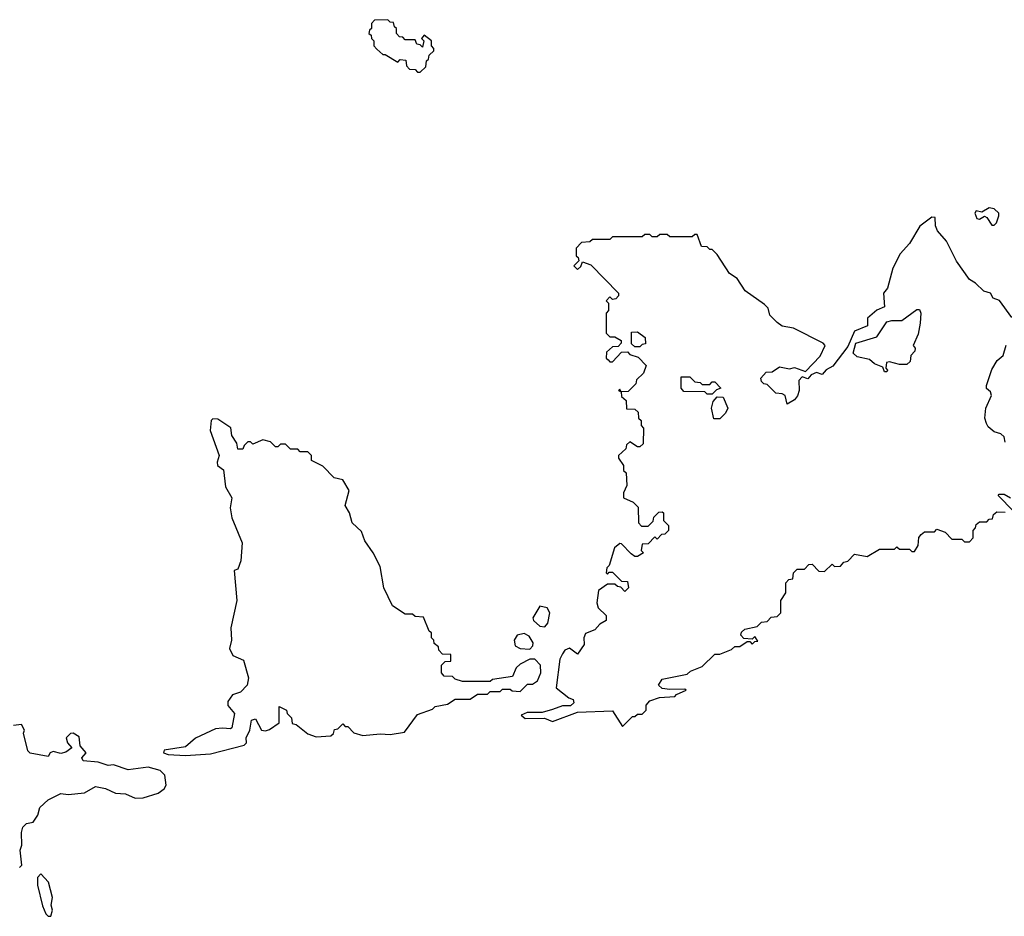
# Model space of a CAD drawing. Extents: x 2029826 to 2248070, y 228728 to 402406.
# Tile 51 of 256: x 2097031 to 2100975, y 299340 to 302930. Entities that reach past the tile are written whole.
import ezdxf

# ---------------------------------------------------------------- set-up
doc = ezdxf.new("R2010")
doc.units = 0

msp = doc.modelspace()

# ---------------------------------------------------------------- linework, layer by layer
at = {"layer": '0CON10XD'}
for points in [[(2098635, 302720), (2098658.3, 302741.7), (2098660, 302765), (2098668.3, 302771.7), (2098671.7, 302788.3), (2098690, 302805), (2098690, 302815), (2098680, 302825), (2098680, 302845), (2098651.7, 302868.3), (2098640, 302855), (2098650, 302845), (2098645, 302820), (2098635, 302830), (2098621.7, 302831.7), (2098615, 302850), (2098575, 302850), (2098565, 302860), (2098551.7, 302861.7), (2098540, 302875), (2098540, 302895), (2098531.7, 302901.7), (2098528.3, 302918.3), (2098515, 302920), (2098505, 302930), (2098451.7, 302928.3), (2098440, 302915), (2098440, 302895), (2098431.7, 302888.3), (2098430, 302875), (2098438.3, 302868.3), (2098440, 302855), (2098450, 302845), (2098450, 302825), (2098461.7, 302811.7), (2098485, 302790), (2098495, 302790), (2098545, 302760), (2098555, 302770), (2098578.3, 302768.3), (2098580, 302745), (2098591.7, 302731.7), (2098615, 302730), (2098625, 302720), (2098635, 302720)], [(2100935, 302106.7), (2100943.9, 302116.1), (2100952.5, 302145), (2100952.5, 302155), (2100935, 302172.5), (2100915, 302176.2), (2100885, 302160), (2100862.5, 302165), (2100857.5, 302155), (2100865, 302133.8), (2100875, 302131.2), (2100895, 302143.3), (2100905, 302137.5), (2100925, 302106.7), (2100935, 302106.7)], [(2101005, 301737.5), (2100955.9, 301805.9), (2100930, 301815), (2100920, 301835), (2100893, 301843), (2100860, 301875), (2100835, 301890), (2100783.8, 301963.8), (2100743.6, 302043.6), (2100707.5, 302085), (2100700, 302105), (2100698.3, 302138.3), (2100685, 302140), (2100636.1, 302103.9), (2100595, 302033.3), (2100557.6, 301992.4), (2100528, 301935), (2100507.5, 301855), (2100491.2, 301835), (2100495, 301780), (2100465, 301767.5), (2100426.7, 301735), (2100426.4, 301703.6), (2100375, 301683.3), (2100348.8, 301621.2), (2100287.7, 301542.3), (2100261.7, 301528.3), (2100245, 301510), (2100223, 301517), (2100201.7, 301508.3), (2100187.5, 301492.5), (2100165, 301500), (2100152.5, 301485), (2100153.3, 301445), (2100146.2, 301423.8), (2100135, 301407.5), (2100105, 301390), (2100097.5, 301425), (2100085, 301432.5), (2100060, 301435), (2100025, 301470), (2100011.7, 301471.7), (2100001.7, 301481.7), (2100000, 301495), (2100021.7, 301518.3), (2100045, 301520), (2100075, 301540), (2100115, 301532.5), (2100135, 301537.5), (2100178.3, 301521.7), (2100237, 301583), (2100257.5, 301625), (2100250, 301635), (2100130, 301695), (2100085, 301702.5), (2100065, 301717.5), (2100036.4, 301746.4), (2100028.8, 301775), (2100015, 301790), (2099937.5, 301845), (2099905, 301893.3), (2099874, 301914), (2099825, 301990), (2099805, 302010), (2099795, 302010), (2099785, 302020), (2099761.7, 302021.7), (2099745, 302070), (2099735, 302070), (2099725, 302060), (2099635, 302060), (2099625, 302070), (2099595, 302070), (2099585, 302060), (2099565, 302060), (2099555, 302070), (2099535, 302070), (2099525, 302060), (2099405, 302060), (2099395, 302050), (2099325, 302050), (2099315, 302040), (2099281.7, 302038.3), (2099260, 302015), (2099260, 301985), (2099268.3, 301978.3), (2099270, 301965), (2099250, 301945), (2099265, 301930), (2099278.3, 301941.7), (2099285, 301960), (2099318.3, 301948.3), (2099430, 301835), (2099430, 301825), (2099418.3, 301811.7), (2099405, 301810), (2099395, 301820), (2099380, 301805), (2099390, 301795), (2099390, 301765), (2099380, 301755), (2099380, 301675), (2099395, 301660), (2099415, 301660), (2099440, 301645), (2099440, 301635), (2099428.3, 301621.7), (2099405, 301620), (2099381.7, 301598.3), (2099380, 301575), (2099388.3, 301568.3), (2099395, 301560), (2099405, 301560), (2099441.7, 301598.3), (2099465, 301600), (2099475, 301590), (2099508.3, 301578.3), (2099540, 301545), (2099530, 301515), (2099501.7, 301488.3), (2099498.3, 301471.7), (2099468.3, 301441.7), (2099440, 301440), (2099435, 301450), (2099430, 301445), (2099440, 301440), (2099441.7, 301421.7), (2099460, 301405), (2099461.7, 301371.7), (2099495, 301370), (2099508.3, 301358.3), (2099510, 301335), (2099520, 301325), (2099520, 301305), (2099530, 301295), (2099528.3, 301231.7), (2099515, 301220), (2099505, 301220), (2099475, 301240), (2099461.7, 301228.3), (2099458.3, 301211.7), (2099430, 301185), (2099430, 301175), (2099450, 301145), (2099450, 301125), (2099460, 301115), (2099462.5, 301065), (2099450, 301035), (2099450, 301015), (2099488.3, 300998.3), (2099508.3, 300978.3), (2099510, 300915), (2099521.7, 300901.7), (2099548.3, 300901.7), (2099568.3, 300921.7), (2099571.7, 300938.3), (2099591.7, 300958.3), (2099605, 300960), (2099610, 300955), (2099610, 300925), (2099630, 300905), (2099630, 300885), (2099615, 300870), (2099601.7, 300868.3), (2099585, 300850), (2099575, 300860), (2099548.3, 300831.7), (2099525, 300830), (2099520, 300805), (2099530, 300795), (2099505, 300780), (2099495, 300780), (2099480.7, 300790.7), (2099441.7, 300831.7), (2099435, 300832.5), (2099413.8, 300815), (2099392.5, 300745), (2099382.5, 300735), (2099380, 300715), (2099385, 300710), (2099392.5, 300717.5), (2099405, 300717.5), (2099441.7, 300681.7), (2099465, 300680), (2099470, 300655), (2099455, 300640), (2099438.3, 300658.3), (2099425, 300660), (2099415, 300670), (2099385, 300670), (2099350, 300645), (2099343.3, 300595), (2099347.5, 300575), (2099380, 300545), (2099380, 300525), (2099355, 300510), (2099335, 300487.5), (2099297, 300473), (2099290, 300455), (2099291.7, 300428.3), (2099265, 300390), (2099233.6, 300413.6), (2099215, 300406), (2099205, 300391.2), (2099195, 300370), (2099180, 300255), (2099230, 300215), (2099248.3, 300208.3), (2099250, 300195), (2099237, 300183), (2099205, 300182.5), (2099165, 300167.5), (2099123.6, 300156.4), (2099063.6, 300156.4), (2099040, 300145), (2099055, 300132.5), (2099133, 300133), (2099165, 300120), (2099265, 300157.5), (2099405, 300162.5), (2099445, 300100)], [(2100505, 301520), (2100495, 301520), (2100488.3, 301538.3), (2100455, 301552.5), (2100435, 301570), (2100385, 301580), (2100370, 301595), (2100380, 301635), (2100465, 301660), (2100505, 301720), (2100525, 301726.2), (2100565, 301726.2), (2100625, 301770), (2100635, 301770), (2100640, 301755), (2100637.5, 301715), (2100629.3, 301670.7), (2100610, 301625), (2100617.5, 301615), (2100617, 301603), (2100600, 301585), (2100598.3, 301561.7), (2100585, 301550), (2100555, 301550), (2100515, 301560), (2100503, 301557), (2100500, 301535), (2100507, 301527), (2100505, 301520)], [(2099515, 301620), (2099495, 301620), (2099481.7, 301631.7), (2099481.7, 301678.3), (2099505, 301680), (2099537, 301657), (2099538.3, 301631.7), (2099525, 301630), (2099515, 301620)], [(2100978.3, 301238.3), (2100975, 301260), (2100961.7, 301271.7), (2100935, 301280), (2100910, 301300), (2100903, 301313), (2100897.5, 301335), (2100900.8, 301375), (2100924, 301425), (2100920, 301440), (2100903.9, 301453.9), (2100903.3, 301465), (2100925, 301530), (2100946.7, 301565), (2100970, 301585), (2100983, 301627)], [(2099805, 301430), (2099785, 301430), (2099775, 301440), (2099691.7, 301441.7), (2099680, 301455), (2099680, 301500), (2099715, 301500), (2099735, 301480), (2099757, 301477), (2099765, 301470), (2099795, 301470), (2099805, 301480), (2099815, 301480), (2099840, 301455), (2099821.7, 301448.3), (2099805, 301430)], [(2099811.7, 301331.7), (2099802.5, 301375), (2099808.3, 301401.7), (2099825, 301420), (2099848.3, 301418.3), (2099867.5, 301375), (2099857.5, 301355), (2099835, 301332.5), (2099811.7, 301331.7)], [(2097695, 299984.2), (2097795, 299990), (2097930, 300025), (2097940, 300035), (2097937.5, 300055), (2097952.5, 300085), (2097960, 300125), (2097975, 300130), (2098000, 300085), (2098015, 300082.5), (2098031.7, 300088.3), (2098070, 300115), (2098070, 300180), (2098100, 300165), (2098101.7, 300151.7), (2098120, 300135), (2098121.7, 300111.7), (2098138.3, 300108.3), (2098185, 300070), (2098218.3, 300058.3), (2098277, 300063), (2098288.3, 300071.7), (2098291.7, 300088.3), (2098305, 300090), (2098325, 300110), (2098335, 300100), (2098345, 300100), (2098370, 300075), (2098405, 300063.3), (2098475, 300070), (2098515, 300067.5), (2098572.5, 300077.5), (2098625, 300147.5), (2098685, 300170), (2098695, 300180), (2098745, 300190), (2098775, 300210), (2098835, 300210), (2098865, 300230), (2098905, 300230), (2098915, 300240), (2098955, 300240), (2098965, 300250), (2098995, 300250), (2099003, 300243), (2099035, 300240), (2099065, 300270), (2099085, 300270), (2099105, 300282.5), (2099118.8, 300315), (2099117.5, 300345), (2099095, 300370), (2099075, 300370), (2099035, 300350), (2099020, 300335), (2099005, 300300), (2098925, 300287.5), (2098915, 300280), (2098805, 300280), (2098775, 300290), (2098765, 300300), (2098731.7, 300301.7), (2098720, 300315), (2098720, 300345), (2098735, 300360), (2098758.3, 300361.7), (2098758.3, 300388.3), (2098725, 300390), (2098710, 300405), (2098708.3, 300418.3), (2098691.7, 300431.7), (2098690, 300445), (2098680, 300455), (2098680, 300475), (2098671.7, 300481.7), (2098648.3, 300538.3), (2098615, 300540), (2098605, 300550), (2098575, 300550), (2098523.6, 300583.6), (2098490, 300655), (2098475, 300740), (2098446.7, 300795), (2098413.9, 300843.9), (2098400.7, 300880.7), (2098363.3, 300915), (2098352.5, 300955), (2098334.2, 300984.2), (2098351.2, 301045), (2098325, 301087.5), (2098290, 301095), (2098245, 301142.5), (2098200, 301165), (2098200, 301185), (2098185, 301200), (2098155, 301200), (2098145, 301210), (2098115, 301210), (2098095, 301230), (2098075, 301230), (2098065, 301220), (2098055, 301220), (2098035, 301240), (2098005, 301247.5), (2097965, 301230), (2097955, 301240), (2097945, 301240), (2097930, 301225), (2097925, 301210), (2097905, 301210), (2097900, 301235), (2097880, 301265), (2097876.4, 301296.4), (2097825, 301330), (2097805, 301332.5), (2097797.5, 301325), (2097793.8, 301285), (2097830, 301185), (2097821.7, 301158.3), (2097823.8, 301145), (2097847, 301127), (2097855, 301060), (2097881.2, 301015), (2097873.3, 300975), (2097880, 300935), (2097922.5, 300835), (2097916.4, 300763.6), (2097905, 300730), (2097890, 300725), (2097900, 300605), (2097876.7, 300495), (2097878.8, 300445), (2097871.7, 300411.7), (2097884.2, 300384.2), (2097927.5, 300365), (2097947.5, 300295), (2097942.5, 300265), (2097915, 300237.5), (2097883.6, 300226.4), (2097865, 300200), (2097864.1, 300184.1), (2097891.7, 300151.7), (2097880, 300095), (2097875, 300090), (2097843, 300093), (2097815, 300090), (2097735, 300053.8), (2097695, 300018.8), (2097610, 300005), (2097607.5, 299995), (2097625, 299987.5), (2097695, 299984.2)], [(2101011.7, 300961.7), (2100950, 301025), (2100955, 301030), (2100975, 301030), (2101000, 301015)], [(2099445, 300100), (2099485, 300140), (2099495, 300140), (2099505, 300150), (2099525, 300150), (2099540, 300165), (2099540, 300185), (2099555, 300202.5), (2099593.6, 300216.4), (2099655, 300220), (2099661.7, 300228.3), (2099700, 300245), (2099695, 300250), (2099635, 300247.5), (2099605, 300252.5), (2099590, 300265), (2099605, 300290), (2099705, 300310), (2099718.3, 300321.7), (2099765, 300340), (2099815, 300390), (2099835, 300390), (2099881.7, 300408.3), (2099895, 300420), (2099915, 300420), (2099945, 300440), (2099955, 300440), (2099965, 300430), (2099975, 300440), (2099988.3, 300441.7), (2099975, 300460), (2099965, 300450), (2099931.7, 300451.7), (2099920, 300465), (2099921.7, 300478.3), (2099935, 300490), (2099985, 300500), (2100001.7, 300518.3), (2100025, 300520), (2100041.7, 300538.3), (2100065, 300540), (2100080, 300555), (2100080, 300605), (2100100, 300635), (2100100, 300675), (2100111.7, 300688.3), (2100128.3, 300691.7), (2100130, 300715), (2100145, 300730), (2100175, 300730), (2100191.7, 300748.3), (2100205, 300750), (2100231.7, 300721.7), (2100255, 300720), (2100285, 300750), (2100295, 300740), (2100318.3, 300741.7), (2100331.7, 300758.3), (2100348.3, 300761.7), (2100375, 300790), (2100425, 300780), (2100475, 300810), (2100535, 300810), (2100545, 300820), (2100555, 300810), (2100595, 300810), (2100605, 300800), (2100615, 300800), (2100630, 300825), (2100633, 300857), (2100641.7, 300868.3), (2100655, 300880), (2100695, 300880), (2100705, 300890), (2100738.3, 300878.3), (2100765, 300850), (2100805, 300850), (2100815, 300840), (2100835, 300840), (2100850, 300855), (2100850, 300885), (2100860, 300895), (2100861.7, 300908.3), (2100875, 300920), (2100905, 300920), (2100915, 300930), (2100928.3, 300931.7), (2100931.7, 300948.3), (2100945, 300960), (2100978.3, 300958.3)], [(2099135, 300498.8), (2099145.8, 300514.2), (2099154, 300555), (2099143.3, 300575), (2099115, 300581.2), (2099086.2, 300535), (2099088.8, 300525), (2099115, 300501.2), (2099135, 300498.8)], [(2099075, 300410), (2099087, 300423), (2099087.5, 300435), (2099071.7, 300461.7), (2099051.7, 300471.7), (2099023.3, 300465), (2099012, 300445), (2099015, 300422.5), (2099035, 300412.5), (2099075, 300410)], [(2097030, 299535), (2097040, 299545), (2097032.5, 299605), (2097040, 299625), (2097037.5, 299675), (2097043, 299697), (2097058.3, 299711.7), (2097085, 299717.5), (2097103.3, 299745), (2097111.2, 299775), (2097145, 299806.2), (2097195, 299831.2), (2097225, 299828), (2097290, 299835), (2097335, 299860), (2097375, 299851.2), (2097415, 299833.3), (2097455, 299830), (2097493.6, 299813.6), (2097525, 299813.8), (2097585, 299833.3), (2097609.3, 299850.7), (2097617.5, 299865), (2097612.5, 299905), (2097593.6, 299923.6), (2097545, 299936.7), (2097465, 299926.7), (2097406.4, 299946.4), (2097385, 299943.3), (2097345, 299957.5), (2097285, 299962.5), (2097280, 299975), (2097297.5, 299995), (2097273, 300023), (2097268.7, 300058.7), (2097245, 300073.8), (2097235, 300072.5), (2097217.5, 300055), (2097222.5, 300035), (2097240, 300015), (2097215, 299997.5), (2097195, 299992.5), (2097165, 300000), (2097152.5, 299995), (2097145, 299980), (2097073, 299993), (2097063, 300003), (2097046.7, 300073.3), (2097050, 300085), (2097037.5, 300107.5), (2097006.4, 300103.6)], [(2097155, 299340), (2097162.5, 299365), (2097157.5, 299385), (2097162.5, 299415), (2097146.1, 299476.1), (2097115, 299510), (2097102.5, 299495), (2097102.5, 299465), (2097121.7, 299381.7), (2097135, 299350), (2097145, 299340), (2097155, 299340)]]:
    msp.add_lwpolyline(points, dxfattribs=at)

doc.saveas('drawing.dxf')
